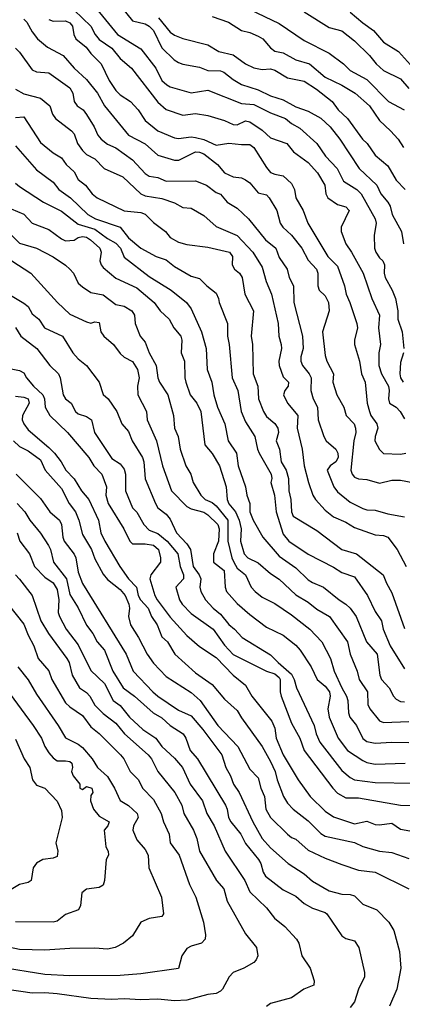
# Model space of a CAD drawing. Header units: metres. Extents: x -46681 to -43747, y -240911 to -237677.
# Tile 197 of 256: x -45453 to -45407, y -240019 to -239901. Entities that reach past the tile are written whole.
import ezdxf

# ---------------------------------------------------------------- set-up
doc = ezdxf.new("R2010")
doc.units = ezdxf.units.M
doc.layers.add('CONTOUR_INDEX', color=1, linetype='Continuous')
doc.layers.add('CONTOUR_INTER', color=3, linetype='Continuous')

msp = doc.modelspace()

# ---------------------------------------------------------------- linework, layer by layer
at = {"layer": 'CONTOUR_INDEX'}
for points, elevation in [([(-45440.62, -239899.52), (-45439.1, -239901.39), (-45437.6, -239901.74), (-45437.1, -239902), (-45436.6, -239902.54), (-45435.6, -239904.59), (-45434.13, -239906.02), (-45433.6, -239906.35), (-45433.1, -239906.55), (-45431.1, -239906.91), (-45430.1, -239907.29), (-45428.6, -239907.36), (-45428.19, -239907.52), (-45427.1, -239908.4), (-45426.1, -239908.99), (-45424.1, -239909.61), (-45422.6, -239910.34), (-45421.1, -239910.82), (-45419.6, -239911.66), (-45418.1, -239912.16), (-45416.6, -239913), (-45415.5, -239914.02), (-45414.34, -239915.52), (-45412.03, -239919.02), (-45409.92, -239921.02), (-45409.42, -239922.02), (-45408.61, -239923.02), (-45408.31, -239923.52), (-45408.08, -239924.52), (-45406.96, -239926.52), (-45406.72, -239928.02)], 85), ([(-45413.1, -239900.33), (-45411.6, -239901.61), (-45410.29, -239902.52), (-45409.1, -239903.91), (-45407.34, -239905.02), (-45405.53, -239907.02)], 80), ([(-45453.1, -239904.64), (-45452.6, -239905.12), (-45451.1, -239907.21), (-45450.6, -239907.45), (-45449.1, -239907.57), (-45446.6, -239909.38), (-45446.26, -239910.02), (-45446.07, -239911.02), (-45445.73, -239911.52), (-45445.02, -239912.02), (-45444.6, -239912.57), (-45443.68, -239914.02), (-45443.26, -239915.02), (-45442.85, -239915.52), (-45442.1, -239916.09), (-45441.1, -239916.56), (-45439.1, -239917.98), (-45437.6, -239919.59), (-45437.1, -239919.91), (-45436.1, -239920.08), (-45435.1, -239920.51), (-45431.6, -239920.5), (-45430.28, -239921.02), (-45429.1, -239921.88), (-45428.6, -239922.08), (-45427.81, -239923.02), (-45426.6, -239923.76), (-45425.25, -239925.02), (-45423.23, -239927.52), (-45421.97, -239928.52), (-45421.6, -239929.63), (-45420.63, -239931.02), (-45420.38, -239932.02), (-45419.88, -239933.02), (-45419.82, -239935.02), (-45418.79, -239939.02), (-45418.72, -239940.52), (-45418.99, -239941.52), (-45418.98, -239942.02), (-45418.78, -239942.52), (-45417.99, -239943.52), (-45417.75, -239944.02), (-45417.78, -239945.52), (-45417.53, -239946.52), (-45417.01, -239947.52), (-45416.93, -239949.02), (-45416.26, -239951.02), (-45415.98, -239951.52), (-45414.8, -239952.52), (-45414.56, -239953.02), (-45414.55, -239953.52), (-45414.82, -239954.02), (-45415.5, -239954.52), (-45415.84, -239955.02), (-45415.07, -239957.02), (-45414.6, -239957.63), (-45413.1, -239958.87), (-45411.6, -239959.6), (-45411.1, -239959.76), (-45410.1, -239959.81), (-45408.6, -239960.25), (-45406.6, -239960.62)], 90), ([(-45453.6, -239923.81), (-45452.1, -239924.48), (-45451.1, -239925.53), (-45449.1, -239926.28), (-45447.6, -239927.4), (-45447.1, -239927.63), (-45446.1, -239927.55), (-45445.6, -239927.26), (-45445.1, -239927.15), (-45444.6, -239927.22), (-45444.13, -239927.52), (-45443.03, -239928.52), (-45442.86, -239929.02), (-45443.03, -239930.02), (-45442.87, -239930.52), (-45442.6, -239930.83), (-45441.1, -239932.11), (-45438.6, -239933.28), (-45436.54, -239935.02), (-45435.81, -239936.02), (-45434.73, -239937.02), (-45434.17, -239938.02), (-45433.34, -239939.02), (-45433.2, -239939.52), (-45433.28, -239941.02), (-45432.9, -239942.02), (-45432.87, -239944.02), (-45432.73, -239944.52), (-45432.22, -239946.02), (-45431.42, -239947.02), (-45430.93, -239948.02), (-45430.45, -239952.02), (-45429.6, -239953.03), (-45428.73, -239954.52), (-45427.93, -239957.02), (-45427.81, -239958.52), (-45427.6, -239959.05), (-45426.79, -239960.02), (-45426.35, -239961.02), (-45426.13, -239962.02), (-45426.21, -239963.52), (-45425.75, -239965.02), (-45425.34, -239965.52), (-45424.1, -239966.11), (-45422.6, -239967.38), (-45421.6, -239968.03), (-45419.6, -239969.94), (-45418.1, -239970.8), (-45417.1, -239971.62), (-45415.58, -239972.52), (-45413.4, -239975.52), (-45413.08, -239977.02), (-45412.26, -239979.02), (-45412.01, -239980.02), (-45411.03, -239981.52), (-45411, -239983.02), (-45410.74, -239983.52), (-45409.6, -239984.95), (-45409.1, -239985.17), (-45406.1, -239985.05)], 95), ([(-45453.6, -239942.93), (-45452.6, -239943.14), (-45452.1, -239943.4), (-45451.76, -239944.02), (-45450.93, -239945.02), (-45449.81, -239946.02), (-45449.63, -239946.52), (-45449.56, -239947.52), (-45448.99, -239948.52), (-45446.89, -239950.52), (-45444.32, -239953.52), (-45443.75, -239954.52), (-45442.78, -239955.52), (-45442.22, -239957.02), (-45442.28, -239958.02), (-45442.03, -239959.02), (-45440.16, -239962.02), (-45439.45, -239963.52), (-45439.1, -239963.84), (-45437.6, -239963.83), (-45436.6, -239964), (-45436, -239964.52), (-45435.75, -239965.52), (-45435.78, -239966.02), (-45436.92, -239967.52), (-45437.04, -239968.02), (-45436.45, -239970.02), (-45436.15, -239970.52), (-45434.6, -239972.57), (-45432.6, -239974.78), (-45431.1, -239976.09), (-45429.1, -239977.39), (-45427.1, -239979.53), (-45425.6, -239980.71), (-45424.84, -239982.02), (-45422.46, -239985.02), (-45422.1, -239985.85), (-45421.95, -239987.02), (-45421.1, -239989.02), (-45419.33, -239992.02), (-45417.86, -239994.02), (-45416.1, -239995.76), (-45415.1, -239996.44), (-45412.6, -239997.28), (-45411.1, -239996.94), (-45410.1, -239997.33), (-45409.6, -239997.38), (-45408.1, -239997.17), (-45407.1, -239997.9), (-45405.1, -239998.27)], 100), ([(-45452.9, -239962.52), (-45452.56, -239963.52), (-45451.41, -239965.02), (-45450.82, -239966.52), (-45449.6, -239967.83), (-45448.6, -239968.5), (-45448.1, -239969.3), (-45447.92, -239970.52), (-45448, -239972.02), (-45447.84, -239972.52), (-45447.03, -239974.02), (-45445.6, -239975.9), (-45444.1, -239978.94), (-45442.45, -239980.52), (-45441.41, -239982.52), (-45440.6, -239983.13), (-45439.46, -239984.52), (-45437.88, -239986.02), (-45436.34, -239987.02), (-45435.6, -239988.03), (-45434.1, -239989.43), (-45433.15, -239990.52), (-45432.21, -239992.52), (-45430.76, -239994.52), (-45430.21, -239996.02), (-45429.34, -239997.52), (-45428.03, -240000.52), (-45425.67, -240004.02), (-45425.1, -240005.39), (-45423.1, -240007.31), (-45422.13, -240008.52), (-45420.91, -240009.52), (-45419.5, -240011.02), (-45419.23, -240011.52), (-45418.88, -240013.02), (-45417.89, -240014.52), (-45417.4, -240016.02), (-45417.44, -240016.52), (-45418.64, -240017.02), (-45420.1, -240018.06), (-45422.6, -240018.73), (-45423.1, -240019.07)], 105), ([(-45453.1, -239987.15), (-45452.04, -239989.52), (-45451.37, -239990.52), (-45451.08, -239992.02), (-45450.6, -239992.65), (-45449.58, -239993.02), (-45448.1, -239994.57), (-45447.6, -239995.68), (-45447.51, -239996.52), (-45448.26, -239999.52), (-45448.02, -240000.52), (-45448.1, -240001.17), (-45448.6, -240001.37), (-45449.82, -240001.52), (-45450.6, -240001.97), (-45451, -240002.52), (-45451.22, -240004.02), (-45451.6, -240004.26), (-45452.6, -240004.51), (-45453.6, -240005.12)], 110)]:
    msp.add_lwpolyline(points, dxfattribs=dict(at, elevation=elevation))
at = {"layer": 'CONTOUR_INTER'}
for points, elevation in [([(-45446.1, -239900.12), (-45444.1, -239902.01), (-45443.56, -239903.02), (-45443.1, -239903.61), (-45441.6, -239904.66), (-45440.6, -239905.87), (-45439.24, -239907.02), (-45436.1, -239911.07), (-45435.1, -239911.98), (-45433.1, -239912.64), (-45431.6, -239912.44), (-45430.1, -239912.7), (-45428.1, -239913.28), (-45427.1, -239913.76), (-45426.6, -239913.79), (-45425.6, -239913.33), (-45425.1, -239913.44), (-45423.6, -239914.42), (-45422.6, -239915.36), (-45420.68, -239916.02), (-45419.88, -239917.02), (-45418.1, -239918.3), (-45417, -239919.52), (-45416.13, -239921.02), (-45416, -239922.02), (-45415.78, -239922.52), (-45414.6, -239923.31), (-45413.6, -239923.57), (-45413.23, -239924.02), (-45414.17, -239926.02), (-45414.18, -239926.52), (-45413.6, -239928.02), (-45412.92, -239929.02), (-45411.55, -239931.52), (-45410.51, -239934.52), (-45409.58, -239936.52), (-45409.73, -239938.02), (-45409.48, -239940.02), (-45409.67, -239941.02), (-45409.68, -239942.52), (-45409.36, -239943.52), (-45408.51, -239945.02), (-45408.43, -239945.52), (-45408.52, -239946.52), (-45408.39, -239947.02), (-45407.6, -239947.53), (-45407.14, -239948.02), (-45406.6, -239948.91)], 87), ([(-45443.78, -239899.52), (-45440.92, -239903.02), (-45438.1, -239904.73), (-45436.33, -239907.02), (-45435.6, -239908.49), (-45435.01, -239909.02), (-45434.6, -239909.25), (-45432.1, -239909.98), (-45430.1, -239909.67), (-45426.1, -239911.23), (-45424.6, -239911.38), (-45422.6, -239912.36), (-45420.84, -239913.02), (-45420.1, -239913.62), (-45419.1, -239914.19), (-45417.08, -239916.02), (-45416.05, -239917.52), (-45414.65, -239919.02), (-45413.89, -239920.52), (-45412.3, -239921.52), (-45411.77, -239922.02), (-45410.11, -239925.02), (-45409.98, -239925.52), (-45410.23, -239927.02), (-45410.2, -239928.52), (-45410.02, -239929.02), (-45409.6, -239929.67), (-45409.2, -239930.02), (-45408.99, -239930.52), (-45409.03, -239931.52), (-45408.91, -239932.02), (-45408.09, -239933.52), (-45407.7, -239934.52), (-45407.4, -239936.02), (-45407.41, -239937.02), (-45406.89, -239938.52), (-45406.68, -239940.52)], 86), ([(-45425.1, -239900.02), (-45421.6, -239901.69), (-45418.6, -239903.71), (-45415.6, -239905.24), (-45413.88, -239906.52), (-45413.1, -239907.3), (-45411.1, -239908.37), (-45408.51, -239911.02), (-45406.65, -239912.02)], 82), ([(-45452.1, -239901.18), (-45451.74, -239901.52), (-45451.1, -239902.7), (-45450.47, -239903.52), (-45449.27, -239904.52), (-45447.38, -239905.52), (-45446.09, -239907.02), (-45444.6, -239908.38), (-45443.3, -239910.02), (-45442.47, -239911.52), (-45439.6, -239915.03), (-45437.6, -239916.06), (-45436.1, -239917.41), (-45434.11, -239918.02), (-45433.56, -239918.02), (-45431.6, -239917.03), (-45431.1, -239917.05), (-45430.6, -239917.25), (-45428.97, -239918.52), (-45428.1, -239919.52), (-45427.1, -239919.99), (-45426.1, -239920.13), (-45425.6, -239920.36), (-45425.1, -239920.74), (-45424.1, -239921.91), (-45423.1, -239922.15), (-45422.77, -239922.52), (-45421.85, -239924.02), (-45421.48, -239925.52), (-45421.14, -239926.02), (-45420.1, -239926.97), (-45418.89, -239928.52), (-45418.1, -239929.96), (-45417.12, -239931.02), (-45416.97, -239931.52), (-45416.96, -239933.02), (-45416.82, -239933.52), (-45416.1, -239934.2), (-45415.7, -239935.02), (-45415.62, -239936.02), (-45416.4, -239938.52), (-45416.1, -239941.33), (-45415.9, -239942.02), (-45415.11, -239943.52), (-45415.15, -239944.52), (-45414.7, -239946.02), (-45413.87, -239947.52), (-45413.57, -239948.52), (-45412.63, -239949.52), (-45412.48, -239950.02), (-45412.43, -239950.52), (-45412.68, -239951.52), (-45413.02, -239955.02), (-45412.87, -239955.52), (-45412.6, -239955.86), (-45412.1, -239956.07), (-45411.1, -239956.14), (-45409.6, -239956.6), (-45408.1, -239956.21), (-45407.1, -239956.24), (-45405.6, -239956.49)], 89), ([(-45449.1, -239901.23), (-45448.6, -239901.43), (-45447.1, -239901.39), (-45446.6, -239901.6), (-45446.29, -239902.02), (-45446.12, -239903.02), (-45445.88, -239903.52), (-45444.63, -239904.52), (-45444.1, -239905.29), (-45442.86, -239906.52), (-45441.89, -239908.52), (-45441.1, -239909.69), (-45440.6, -239910.22), (-45439.37, -239911.02), (-45438.44, -239912.02), (-45437.6, -239913.27), (-45436.07, -239914.52), (-45434.1, -239915.34), (-45433.6, -239915.42), (-45432.1, -239915.23), (-45431.6, -239915.3), (-45430.6, -239915.56), (-45429.1, -239916.24), (-45427.6, -239915.99), (-45426.1, -239916.16), (-45425.1, -239916.14), (-45424.6, -239916.5), (-45423.1, -239918.91), (-45422.6, -239919.47), (-45422.1, -239919.7), (-45421.1, -239919.89), (-45420.1, -239920.82), (-45419.77, -239921.52), (-45419.58, -239922.52), (-45418.73, -239924.02), (-45418.15, -239925.52), (-45415.78, -239929.52), (-45414.6, -239930.69), (-45413.76, -239933.02), (-45413.58, -239934.02), (-45413.13, -239935.02), (-45412.31, -239937.52), (-45412.23, -239938.02), (-45412.6, -239939.52), (-45412.59, -239940.02), (-45411.97, -239942.02), (-45411.76, -239943.52), (-45411.3, -239944.52), (-45411.07, -239947.02), (-45410.8, -239948.02), (-45410.61, -239948.52), (-45409.93, -239949.52), (-45409.79, -239950.02), (-45410.12, -239951.02), (-45410.15, -239951.52), (-45409.6, -239952.57), (-45409.1, -239953.06), (-45407.1, -239953.14), (-45406.45, -239953.02)], 88), ([(-45436.02, -239901.02), (-45434.6, -239902.75), (-45434.1, -239903.08), (-45433.1, -239903.49), (-45430.1, -239904.26), (-45428.78, -239905.02), (-45427.1, -239905.44), (-45425.6, -239906.52), (-45424.6, -239907), (-45423.6, -239907.18), (-45422.6, -239907.11), (-45422.1, -239907.26), (-45420.6, -239908.18), (-45418.6, -239908.57), (-45417.13, -239909.52), (-45415.25, -239911.02), (-45414.53, -239912.02), (-45413.4, -239913.02), (-45411.63, -239915.52), (-45411.05, -239916.02), (-45410.1, -239917.4), (-45408.6, -239918.69), (-45407.6, -239920.42), (-45406.53, -239921.52)], 84), ([(-45429.6, -239900.85), (-45427.63, -239901.52), (-45426.1, -239902.52), (-45425.1, -239902.76), (-45424.1, -239903.2), (-45423.54, -239903.52), (-45422.6, -239904.62), (-45422.1, -239904.99), (-45421.1, -239905.18), (-45419.6, -239906.02), (-45417.97, -239906.52), (-45416.1, -239908.11), (-45414.1, -239909.06), (-45412.51, -239910.02), (-45410.8, -239911.52), (-45409.6, -239913.28), (-45408.26, -239914.52), (-45407.36, -239915.52), (-45406.74, -239916.52)], 83), ([(-45418.6, -239900.32), (-45415.6, -239902.17), (-45414.1, -239902.59), (-45412.6, -239903.75), (-45410.78, -239905.52), (-45410, -239906.52), (-45409.1, -239907.31), (-45407.1, -239908.32), (-45406.1, -239909.46)], 81), ([(-45453.11, -239909.52), (-45452.1, -239910.1), (-45450.1, -239910.61), (-45448.98, -239911.52), (-45448.69, -239912.52), (-45448.3, -239913.02), (-45446.4, -239914.52), (-45446.1, -239914.88), (-45445.7, -239916.02), (-45445.1, -239916.88), (-45444.6, -239917.32), (-45443.6, -239917.86), (-45442.5, -239919.02), (-45440.28, -239920.02), (-45438.12, -239922.02), (-45437.6, -239922.29), (-45435.6, -239922.59), (-45434.1, -239923.12), (-45433.1, -239923.68), (-45432.1, -239923.73), (-45430.6, -239924.61), (-45429.1, -239925.92), (-45426.6, -239927.02), (-45424.75, -239929.02), (-45423.6, -239930.81), (-45423.14, -239932.52), (-45422.51, -239934.02), (-45421.72, -239937.52), (-45421.64, -239939.02), (-45421.33, -239940.02), (-45421.31, -239940.52), (-45421.64, -239942.02), (-45421.57, -239942.52), (-45421.1, -239943.9), (-45420.48, -239944.52), (-45420.52, -239945.02), (-45420.89, -239945.52), (-45421.06, -239946.02), (-45420.57, -239947.02), (-45419.35, -239948.52), (-45419.43, -239950.02), (-45418.82, -239952.52), (-45418.59, -239954.52), (-45418.09, -239956.52), (-45417.56, -239958.02), (-45417.26, -239958.52), (-45416.1, -239959.81), (-45415.1, -239960.61), (-45413.6, -239961.23), (-45412.6, -239961.88), (-45410.1, -239962.77), (-45409.1, -239962.85), (-45408.6, -239963.05), (-45407.5, -239964.52), (-45406.4, -239966.52)], 91), ([(-45453.1, -239912.91), (-45452.1, -239912.86), (-45450.1, -239915.89), (-45448.6, -239917.13), (-45447.6, -239917.74), (-45447.05, -239918.52), (-45446.1, -239919.4), (-45445.6, -239920.33), (-45444.74, -239921.02), (-45443.94, -239922.02), (-45443.33, -239922.52), (-45440.1, -239924.05), (-45438.1, -239924.25), (-45437.6, -239924.46), (-45436.6, -239925.44), (-45435.15, -239926.52), (-45434.6, -239927.25), (-45433.6, -239927.81), (-45432.6, -239928.08), (-45430.1, -239928.39), (-45427.51, -239929.02), (-45427.17, -239929.52), (-45427.2, -239930.52), (-45426.92, -239931.02), (-45426.31, -239931.52), (-45426, -239932.02), (-45425.67, -239934.02), (-45424.66, -239936.02), (-45424.94, -239939.02), (-45424.77, -239940.02), (-45424.71, -239943.52), (-45424.12, -239945.02), (-45424.07, -239946.52), (-45423.45, -239948.02), (-45423.1, -239948.64), (-45422.1, -239949.46), (-45421.73, -239950.02), (-45421.68, -239950.52), (-45421.93, -239951.52), (-45421.54, -239952.52), (-45421.35, -239954.02), (-45420.75, -239955.02), (-45420.47, -239956.02), (-45420.44, -239957.52), (-45420.18, -239958.52), (-45420.09, -239960.02), (-45419.91, -239960.52), (-45417.1, -239962.24), (-45414.1, -239964.52), (-45412.33, -239965.02), (-45409.14, -239967.52), (-45408.76, -239968.52), (-45408.1, -239969.68), (-45406.6, -239973.93)], 92), ([(-45453.1, -239916.32), (-45450.6, -239919.16), (-45448.6, -239920.65), (-45447.9, -239921.52), (-45446.54, -239922.52), (-45444.46, -239924.52), (-45443.54, -239925.02), (-45440.6, -239926.01), (-45439.6, -239927.3), (-45438.1, -239928.54), (-45436.29, -239929.52), (-45435.1, -239929.93), (-45434.1, -239930.7), (-45432.1, -239931.85), (-45431.1, -239932.15), (-45430.23, -239933.02), (-45429.1, -239933.88), (-45428.82, -239934.52), (-45428.77, -239935.02), (-45427.74, -239937.52), (-45427.77, -239939.02), (-45427.56, -239940.02), (-45427.19, -239944.02), (-45426.54, -239945.52), (-45426.13, -239948.02), (-45425.6, -239949.25), (-45424.5, -239951.02), (-45424.18, -239952.52), (-45423.96, -239953.02), (-45422.54, -239955.52), (-45422.46, -239956.02), (-45422.59, -239956.52), (-45422.14, -239958.02), (-45421.93, -239960.02), (-45421.1, -239962.66), (-45420.41, -239963.52), (-45418.1, -239965.07), (-45415.1, -239966.61), (-45414.1, -239967.27), (-45412.6, -239967.78), (-45411.02, -239970.02), (-45410.1, -239971.9), (-45409.36, -239973.02), (-45409.15, -239974.02), (-45408.3, -239976.02), (-45406.6, -239978.74)], 93), ([(-45453.1, -239920.77), (-45452.6, -239921.17), (-45449.73, -239923.02), (-45447.6, -239924.1), (-45445.6, -239925.65), (-45443.6, -239926.27), (-45442.1, -239927.37), (-45441.1, -239927.92), (-45440.55, -239928.52), (-45440.1, -239929.6), (-45437.1, -239931.89), (-45434.48, -239933.52), (-45432.67, -239935.02), (-45432.1, -239935.78), (-45430.85, -239938.52), (-45430.3, -239940.52), (-45430.19, -239943.02), (-45429.62, -239944.52), (-45429.4, -239946.02), (-45428.96, -239947.52), (-45428.06, -239949.52), (-45427.66, -239951.52), (-45426.67, -239953.02), (-45426.5, -239954.52), (-45425.62, -239957.02), (-45425.46, -239958.02), (-45425.09, -239959.02), (-45425.07, -239960.02), (-45424.7, -239961.02), (-45423.53, -239963.02), (-45421.6, -239965.31), (-45419.6, -239966.69), (-45418.1, -239968.11), (-45417.6, -239968.46), (-45416.29, -239969.02), (-45414.41, -239970.52), (-45413.6, -239971.02), (-45413.11, -239971.52), (-45412.4, -239972.52), (-45411.13, -239975.52), (-45409.87, -239977.02), (-45409.55, -239979.52), (-45409.36, -239980.02), (-45408.42, -239981.02), (-45407.92, -239982.02), (-45407.6, -239982.38), (-45407.1, -239982.64), (-45406.6, -239982.69)], 94), ([(-45455.6, -239925), (-45452.6, -239927.93), (-45450.6, -239928.54), (-45448.6, -239929.55), (-45447.1, -239930.57), (-45446.6, -239931.05), (-45446.17, -239931.52), (-45445.6, -239932.7), (-45445.1, -239933.16), (-45444.1, -239933.8), (-45442.6, -239934.08), (-45441.1, -239935.24), (-45440.1, -239935.45), (-45439.2, -239936.02), (-45438.86, -239936.52), (-45438.78, -239937.52), (-45438.19, -239939.02), (-45437.6, -239939.74), (-45437.13, -239941.02), (-45436.27, -239942.52), (-45436.08, -239944.02), (-45435.87, -239944.52), (-45434.88, -239946.02), (-45434.21, -239948.52), (-45434.08, -239950.02), (-45433.67, -239951.02), (-45433.41, -239952.52), (-45432.75, -239954.52), (-45432.16, -239955.52), (-45431.88, -239956.52), (-45430.93, -239958.02), (-45430.42, -239958.52), (-45429.6, -239958.88), (-45429.1, -239959.29), (-45427.7, -239961.02), (-45427.72, -239963.52), (-45427.24, -239965.52), (-45427, -239966.02), (-45426.6, -239966.72), (-45425.6, -239967.53), (-45424.91, -239969.02), (-45424.44, -239969.52), (-45423.6, -239970.18), (-45422.1, -239970.94), (-45420.1, -239972.32), (-45417.9, -239974.02), (-45416.48, -239975.52), (-45415.45, -239977.52), (-45415, -239979.02), (-45414.11, -239981.02), (-45413.52, -239982.02), (-45413.38, -239982.52), (-45413.31, -239984.02), (-45413.12, -239984.52), (-45412.33, -239985.52), (-45411.6, -239987.06), (-45411.1, -239987.43), (-45410.1, -239987.65), (-45408.1, -239987.52), (-45406.1, -239987.57)], 96), ([(-45453.53, -239930.02), (-45451.28, -239931.52), (-45448.07, -239935.02), (-45446.6, -239936.39), (-45444.6, -239937.33), (-45444.1, -239937.47), (-45443.6, -239937.34), (-45443.1, -239937.39), (-45442.9, -239938.52), (-45442.52, -239939.02), (-45441.4, -239940.02), (-45440.6, -239941.1), (-45440.1, -239941.53), (-45439.1, -239942.04), (-45438.52, -239943.02), (-45438.3, -239944.02), (-45438.52, -239945.02), (-45438.46, -239946.02), (-45437.45, -239948.02), (-45437.36, -239949.02), (-45436.24, -239951.52), (-45435.51, -239954.52), (-45434.46, -239957.52), (-45432.6, -239959.36), (-45432.1, -239959.64), (-45430.6, -239960.06), (-45430.1, -239960.38), (-45428.93, -239961.52), (-45428.77, -239962.02), (-45428.83, -239963.52), (-45429.45, -239965.02), (-45429.43, -239966.02), (-45428.15, -239967.02), (-45428.04, -239969.02), (-45427.87, -239969.52), (-45426.6, -239970.95), (-45425.1, -239972.27), (-45423.1, -239973.79), (-45421.1, -239974.72), (-45419.6, -239975.93), (-45419.07, -239976.52), (-45417.74, -239978.52), (-45417.06, -239980.02), (-45416.1, -239980.84), (-45415.57, -239981.52), (-45415.5, -239982.02), (-45415.77, -239983.52), (-45415.61, -239984.52), (-45414.52, -239987.02), (-45413.4, -239988.52), (-45411.6, -239989.7), (-45411.1, -239989.95), (-45410.1, -239990.14), (-45406.53, -239990.02)], 97), ([(-45454.1, -239933.89), (-45452.1, -239935.08), (-45451.6, -239935.5), (-45451.1, -239936.37), (-45450.32, -239937.02), (-45449.64, -239938.02), (-45447.47, -239939.02), (-45446.24, -239941.02), (-45445.6, -239941.74), (-45444.59, -239942.52), (-45443.1, -239944.51), (-45442.6, -239946.01), (-45442.01, -239946.52), (-45440.98, -239948.02), (-45440.37, -239949.52), (-45439.6, -239950.42), (-45439.17, -239951.52), (-45437.93, -239953.52), (-45437.75, -239954.02), (-45437.6, -239956.07), (-45436.37, -239959.02), (-45436.08, -239959.52), (-45435.1, -239960.28), (-45434.6, -239960.87), (-45433.87, -239962.52), (-45432.6, -239963.84), (-45432.17, -239964.52), (-45431.85, -239966.52), (-45431.13, -239967.52), (-45430.95, -239968.02), (-45431.08, -239969.02), (-45430.94, -239969.52), (-45430.38, -239970.52), (-45429.48, -239971.52), (-45428.6, -239972.23), (-45427.6, -239973.47), (-45426.91, -239974.02), (-45426.02, -239975.02), (-45422.6, -239977.1), (-45421.72, -239978.02), (-45420.1, -239979.4), (-45419.79, -239980.02), (-45419.53, -239981.02), (-45417.39, -239985.52), (-45417.17, -239986.52), (-45416.74, -239987.52), (-45414.1, -239990.88), (-45413.1, -239991.74), (-45412.6, -239992.03), (-45410.1, -239992.32), (-45405.6, -239992.41)], 98), ([(-45453.1, -239938.01), (-45452.44, -239939.02), (-45450.55, -239940.52), (-45449, -239942.52), (-45447.96, -239943.52), (-45447.74, -239944.02), (-45447.41, -239946.02), (-45447.1, -239946.51), (-45446.43, -239947.02), (-45445.92, -239948.02), (-45445.6, -239948.32), (-45444.6, -239948.61), (-45444, -239949.02), (-45443.65, -239950.52), (-45441.6, -239953.64), (-45440.6, -239954.28), (-45440.1, -239954.92), (-45439.96, -239955.52), (-45439.96, -239957.52), (-45439.1, -239959.52), (-45438.6, -239960.06), (-45437.75, -239961.52), (-45437.1, -239962.21), (-45436.1, -239962.61), (-45434.95, -239963.52), (-45433.71, -239965.02), (-45433.4, -239966.52), (-45433.02, -239967.52), (-45433, -239968.02), (-45433.95, -239969.02), (-45433.51, -239970.52), (-45433.18, -239971.02), (-45432.1, -239972.15), (-45429.47, -239974.02), (-45428.1, -239975.93), (-45427.1, -239977.06), (-45423.1, -239979.04), (-45422.1, -239979.34), (-45421.6, -239979.79), (-45421.45, -239980.02), (-45421.45, -239981.52), (-45421.34, -239982.02), (-45420.1, -239985.24), (-45419.1, -239987.02), (-45418.61, -239988.52), (-45415.16, -239993.02), (-45414.6, -239993.61), (-45413.6, -239994.17), (-45412.1, -239994.16), (-45407.1, -239995.03), (-45404.1, -239995.09)], 99), ([(-45406.72, -239941.02), (-45407.1, -239942.16), (-45407.17, -239943.52), (-45407.07, -239944.02), (-45406.77, -239944.52)], 86), ([(-45453.1, -239946.2), (-45452.1, -239946.32), (-45451.57, -239946.52), (-45451.46, -239947.02), (-45452.27, -239948.52), (-45452.28, -239949.02), (-45452.11, -239949.52), (-45451.6, -239950.21), (-45449.1, -239952.31), (-45448.43, -239953.02), (-45447.64, -239954.02), (-45447.09, -239955.02), (-45446.1, -239956.07), (-45445.2, -239957.52), (-45444.32, -239958.52), (-45443.18, -239961.02), (-45442.88, -239962.52), (-45442.41, -239963.52), (-45440.64, -239966.52), (-45439.59, -239968.02), (-45438.64, -239969.02), (-45438.42, -239970.02), (-45438.17, -239970.52), (-45437.25, -239971.52), (-45436.86, -239972.52), (-45436.17, -239973.52), (-45435.6, -239974.92), (-45434.94, -239975.52), (-45434.06, -239977.02), (-45431.6, -239979.23), (-45429.6, -239980.61), (-45428.1, -239982.38), (-45426.6, -239983.73), (-45426.1, -239984.61), (-45423.62, -239988.02), (-45422.6, -239989.83), (-45422.07, -239991.02), (-45421.84, -239992.02), (-45421.08, -239994.02), (-45420.6, -239994.81), (-45419.9, -239995.52), (-45418.1, -239996.91), (-45416.6, -239998.42), (-45416.1, -239998.72), (-45412.6, -239999.48), (-45411.6, -239999.99), (-45409.6, -240000.52), (-45408.1, -240000.69), (-45406.1, -240001.42)], 101), ([(-45453.32, -239951.52), (-45452.6, -239952.19), (-45451.6, -239952.72), (-45450.1, -239953.8), (-45449.54, -239955.02), (-45447.6, -239957.23), (-45446.69, -239959.02), (-45445.92, -239960.02), (-45445.52, -239961.02), (-45445.1, -239962.7), (-45444.02, -239964.52), (-45443.6, -239965.61), (-45442.6, -239967.44), (-45442.1, -239968.07), (-45440.6, -239969.3), (-45439.97, -239970.02), (-45439.56, -239971.02), (-45439.48, -239971.52), (-45439.58, -239972.52), (-45439.37, -239973.52), (-45438.4, -239975.02), (-45437.37, -239977.02), (-45436.6, -239978.09), (-45435.1, -239979.69), (-45432.1, -239981.59), (-45431.02, -239982.52), (-45428.91, -239985.52), (-45426.51, -239988.02), (-45425.1, -239990.75), (-45424.1, -239991.76), (-45423.78, -239993.02), (-45423.33, -239994.02), (-45423.17, -239995.52), (-45422.6, -239996.51), (-45420.6, -239998.51), (-45420.1, -239998.91), (-45419.6, -239999.1), (-45418.1, -240000.41), (-45416.1, -240001.37), (-45414.1, -240002.12), (-45412.1, -240002.78), (-45410.1, -240003.05), (-45406.08, -240005.02)], 102), ([(-45453, -239955.52), (-45450.1, -239958.42), (-45448.99, -239960.02), (-45447.84, -239961.02), (-45447.58, -239961.52), (-45447.42, -239963.02), (-45447.26, -239963.52), (-45446.1, -239965.05), (-45445.9, -239965.52), (-45445.6, -239967.23), (-45445.1, -239968.58), (-45439.85, -239977.02), (-45439.04, -239979.02), (-45436.7, -239981.52), (-45436.1, -239982.01), (-45433.6, -239983.68), (-45432.1, -239984.38), (-45430.7, -239986.02), (-45428.44, -239989.02), (-45427.95, -239990.52), (-45427.4, -239991.52), (-45427.05, -239992.52), (-45426.36, -239993.52), (-45424.74, -239997.02), (-45423.61, -239999.02), (-45422.6, -240000.14), (-45420.49, -240002.02), (-45418.6, -240003.24), (-45417.6, -240004.1), (-45415.6, -240005.28), (-45414.1, -240005.67), (-45413.1, -240005.7), (-45412.6, -240005.88), (-45411.6, -240006.86), (-45409.92, -240007.52), (-45408.49, -240009.02), (-45407.89, -240010.02), (-45407.2, -240012.52), (-45407.03, -240014.52), (-45407.53, -240017.02), (-45408.41, -240019.02)], 103), ([(-45452.89, -239959.02), (-45451.96, -239960.02), (-45451.39, -239961.02), (-45450.1, -239962.56), (-45449.16, -239964.02), (-45448.91, -239964.52), (-45448.57, -239966.02), (-45446.98, -239968.02), (-45446.6, -239969.9), (-45445.6, -239971.47), (-45444.6, -239973.54), (-45443.86, -239974.52), (-45443.35, -239975.52), (-45442.44, -239976.52), (-45441.47, -239979.02), (-45440.24, -239981.02), (-45438.89, -239982.02), (-45436.65, -239984.02), (-45435.6, -239984.62), (-45434.6, -239985.53), (-45433.04, -239986.52), (-45432.72, -239987.02), (-45432.23, -239988.52), (-45431.35, -239989.52), (-45428.01, -239995.02), (-45427.78, -239995.52), (-45427.63, -239996.52), (-45427.36, -239997.02), (-45426.15, -239998.52), (-45425.6, -239999.62), (-45424.07, -240001.52), (-45423.76, -240002.02), (-45423.48, -240003.02), (-45423.2, -240003.52), (-45421.1, -240005.13), (-45419.6, -240005.89), (-45418.6, -240006.78), (-45417.6, -240007.32), (-45416.1, -240007.85), (-45415.87, -240008.02), (-45414.1, -240010.65), (-45413.6, -240010.97), (-45412.6, -240011.24), (-45412.08, -240012.02), (-45411.39, -240015.02), (-45411.37, -240015.52), (-45412.1, -240016.99), (-45412.58, -240018.52), (-45413.1, -240019.19)], 104), ([(-45453.1, -239967.54), (-45452.6, -239968.03), (-45451.1, -239970.02), (-45450.06, -239973.02), (-45449.14, -239974.52), (-45446.96, -239977.52), (-45446.68, -239978.02), (-45446.31, -239979.52), (-45445.44, -239981.02), (-45444.6, -239981.6), (-45444.21, -239982.02), (-45443.6, -239983.11), (-45442.6, -239984.11), (-45441.1, -239985.25), (-45440.07, -239986.52), (-45437.25, -239989.02), (-45436.83, -239989.52), (-45436.07, -239991.02), (-45434.04, -239993.52), (-45433.23, -239995.02), (-45432.96, -239996.02), (-45431.82, -239998.02), (-45431.41, -239999.02), (-45431.09, -240000.52), (-45429.09, -240004.02), (-45428.18, -240005.02), (-45427.81, -240006.52), (-45425.6, -240010.4), (-45424.3, -240012.02), (-45424.15, -240013.02), (-45424.33, -240013.52), (-45424.6, -240013.81), (-45425.8, -240014.52), (-45427.1, -240015.02), (-45427.55, -240015.52), (-45428.34, -240017.02), (-45428.6, -240017.24), (-45429.1, -240017.51), (-45430.1, -240017.65), (-45432.6, -240018.32), (-45434.1, -240018.42), (-45436.1, -240018.21), (-45438.1, -240018.28), (-45440.1, -240018.16), (-45441.6, -240018.25), (-45444.1, -240018.13), (-45448.1, -240017.56), (-45449.6, -240017.44), (-45451.1, -240017.48), (-45454.1, -240017.06)], 106), ([(-45455.66, -239969.02), (-45452.1, -239973.43), (-45451.6, -239974.72), (-45450.9, -239976.02), (-45450.38, -239977.52), (-45449.1, -239979.01), (-45448.74, -239980.02), (-45447.1, -239982.8), (-45446.6, -239983.31), (-45445.1, -239984.34), (-45444.1, -239985.69), (-45443.1, -239986.48), (-45440.54, -239989.02), (-45440.13, -239989.52), (-45439.38, -239991.02), (-45438.39, -239992.02), (-45437.92, -239993.02), (-45436.6, -239994.35), (-45435.68, -239996.02), (-45435.42, -239997.02), (-45434.71, -239998.52), (-45434.61, -239999.52), (-45433.53, -240001.02), (-45432.3, -240004.52), (-45431.55, -240006.02), (-45430.61, -240009.02), (-45430.4, -240010.52), (-45430.43, -240011.02), (-45430.86, -240011.52), (-45432.1, -240011.86), (-45432.6, -240012.16), (-45433.21, -240013.02), (-45433.6, -240014.54), (-45438.1, -240015.18), (-45440.6, -240015.39), (-45446.6, -240015.4), (-45449.6, -240015.25), (-45455.1, -240014.4)], 107), ([(-45452.81, -239978.52), (-45451.6, -239980.09), (-45450.6, -239981.8), (-45447.98, -239985.52), (-45447.1, -239986.99), (-45445.6, -239987.74), (-45445.1, -239988.15), (-45443.92, -239989.52), (-45443.28, -239990.52), (-45442.1, -239991.6), (-45441.25, -239993.02), (-45440.6, -239994.5), (-45439.6, -239995.07), (-45438.55, -239996.02), (-45438.42, -239996.52), (-45438.99, -239997.52), (-45439.07, -239998.02), (-45438.6, -239999.16), (-45437.6, -240000.35), (-45437.25, -240001.02), (-45437.17, -240002.52), (-45435.66, -240006.02), (-45435.4, -240008.02), (-45435.6, -240008.33), (-45437.1, -240008.56), (-45438.1, -240008.99), (-45439.1, -240010.63), (-45440.19, -240011.52), (-45441.18, -240012.02), (-45442.1, -240012.25), (-45443.6, -240012.12), (-45446.6, -240012.14), (-45449.6, -240012.36), (-45452.6, -240012.29), (-45457.1, -240011.3)], 108), ([(-45454.3, -239981.02), (-45450.99, -239985.52), (-45450, -239987.02), (-45449.58, -239988.02), (-45449.1, -239988.79), (-45448.6, -239989.39), (-45448.1, -239989.73), (-45447.1, -239989.74), (-45446.6, -239989.83), (-45446.37, -239990.02), (-45446.3, -239990.52), (-45446.4, -239991.02), (-45446.22, -239991.52), (-45445.39, -239992.52), (-45445.39, -239993.02), (-45445.1, -239993.17), (-45444.6, -239992.81), (-45443.97, -239993.02), (-45443.86, -239993.52), (-45444.1, -239993.88), (-45444.15, -239994.52), (-45443.79, -239995.52), (-45443.1, -239996.36), (-45441.91, -239997.02), (-45442.05, -239997.52), (-45442.51, -239998.02), (-45442.28, -240000.02), (-45442.01, -240000.52), (-45441.99, -240001.02), (-45442.27, -240001.52), (-45442.45, -240004.02), (-45442.6, -240004.59), (-45443.1, -240004.87), (-45444.6, -240005.07), (-45445.15, -240005.52), (-45445.33, -240007.02), (-45445.55, -240007.52), (-45447.1, -240008.08), (-45448.1, -240008.88), (-45448.59, -240009.02), (-45453.1, -240008.97)], 109)]:
    msp.add_lwpolyline(points, dxfattribs=dict(at, elevation=elevation))

doc.saveas('drawing.dxf')
